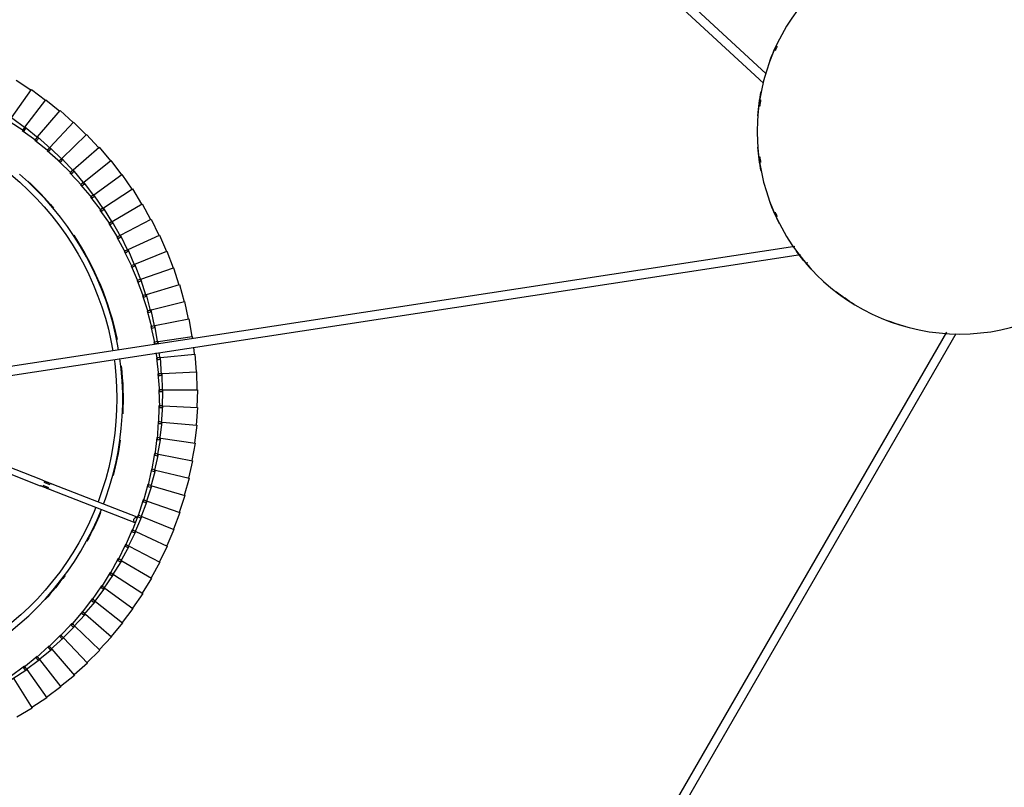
# Model space of a CAD drawing. Header units: millimetres. Extents: x 2868 to 11019, y -1415 to 7989.
# Tile 58 of 83: x 9115 to 9779, y 3951 to 4468. Entities that reach past the tile are written whole.
import ezdxf

# ---------------------------------------------------------------- set-up
doc = ezdxf.new("R2010")
doc.units = ezdxf.units.MM
doc.layers.add('E-LITE-EQPM', color=7, linetype='Continuous', lineweight=20)

# ---------------------------------------------------------------- blocks, each defined once
blk = doc.blocks.new('64314-7L   _Suspended_tensor - 64314-44-7L SAMBA Black_ribbon beige pendant lamp ø450-7L-572759-Planta_PDF Copy 1')
at = {"layer": 'E-LITE-EQPM', "color": 253, "lineweight": 25, "true_color": 0xaaaaaa}
for p, q in [((-327.38, 698.93), (-2.58, 136.35)), ((-9.01, 135.51), (-332.57, 695.93)), ((-625.75, 389.02), (-636.11, 395.09)), ((-638.22, 369.29), (-625.75, 389.02)), ((-615.91, 382.11), (-625.96, 388.67)), ((-629.31, 363.01), (-615.91, 382.11)), ((-606.4, 374.74), (-616.13, 381.78)), ((-620.7, 356.3), (-606.4, 374.74)), ((-597.26, 366.92), (-606.64, 374.42)), ((-630.91, 360.72), (-640.51, 367.94)), ((-639.36, 369.57), (-629.31, 363.01)), ((-612.43, 349.19), (-597.26, 366.92)), ((-588.51, 358.67), (-597.52, 366.61)), ((-631.65, 361.76), (-631.04, 362.55)), ((-622.42, 354.09), (-631.65, 361.76)), ((-631.04, 362.55), (-630.43, 363.34)), ((-630.11, 361.86), (-630.91, 360.72)), ((-630.43, 363.34), (-620.7, 356.3)), ((-629.53, 362.69), (-630.11, 361.86)), ((-604.51, 341.69), (-588.51, 358.67)), ((-623.11, 355.17), (-622.46, 355.93)), ((-614.25, 347.07), (-623.11, 355.17)), ((-622.46, 355.93), (-621.81, 356.69)), ((-621.56, 355.2), (-622.42, 354.09)), ((-621.81, 356.69), (-612.43, 349.19)), ((-620.94, 355.99), (-621.56, 355.2)), ((-580.16, 350.01), (-588.78, 358.38)), ((-614.89, 348.18), (-614.21, 348.9)), ((-606.43, 339.66), (-614.89, 348.18)), ((-613.34, 348.13), (-614.25, 347.07)), ((-614.21, 348.9), (-613.52, 349.63)), ((-613.52, 349.63), (-604.51, 341.69)), ((-612.69, 348.9), (-613.34, 348.13)), ((-596.96, 333.82), (-580.16, 350.01)), ((-572.24, 340.96), (-580.45, 349.73)), ((-607.02, 340.8), (-606.3, 341.49)), ((-598.98, 331.88), (-607.02, 340.8)), ((-605.47, 340.67), (-606.43, 339.66)), ((-606.3, 341.49), (-605.58, 342.18)), ((-605.58, 342.18), (-596.96, 333.82)), ((-604.78, 341.41), (-605.47, 340.67)), ((-589.8, 325.59), (-572.24, 340.96)), ((-564.76, 331.54), (-572.54, 340.69)), ((-599.51, 333.05), (-598.76, 333.7)), ((-591.9, 323.75), (-599.51, 333.05)), ((-597.97, 332.85), (-598.98, 331.88)), ((-598.76, 333.7), (-598, 334.36)), ((-598, 334.36), (-589.8, 325.59)), ((-597.24, 333.55), (-597.97, 332.85)), ((-592.38, 324.95), (-591.6, 325.57)), ((-591.6, 325.57), (-590.81, 326.19)), ((-590.81, 326.19), (-583.04, 317.04)), ((-583.04, 317.04), (-564.76, 331.54)), ((-557.75, 321.77), (-565.07, 331.29)), ((-585.23, 315.3), (-592.38, 324.95)), ((-590.85, 324.67), (-591.9, 323.75)), ((-590.09, 325.34), (-590.85, 324.67)), ((-576.7, 308.16), (-557.75, 321.77)), ((-551.21, 311.68), (-558.07, 321.53)), ((-585.64, 316.51), (-584.83, 317.09)), ((-578.97, 306.53), (-585.64, 316.51)), ((-584.13, 316.17), (-585.23, 315.3)), ((-584.83, 317.09), (-584.02, 317.67)), ((-583.34, 316.79), (-584.13, 316.17)), ((-584.02, 317.67), (-576.7, 308.16)), ((-579.32, 307.76), (-578.49, 308.3)), ((-573.13, 297.47), (-579.32, 307.76)), ((-577.83, 307.35), (-578.97, 306.53)), ((-578.49, 308.3), (-577.65, 308.85)), ((-577.01, 307.93), (-577.83, 307.35)), ((-577.65, 308.85), (-570.79, 298.99)), ((-570.79, 298.99), (-551.21, 311.68)), ((-545.16, 301.28), (-551.54, 311.46)), ((-573.43, 298.72), (-572.57, 299.22)), ((-572.57, 299.22), (-571.71, 299.72)), ((-571.71, 299.72), (-565.33, 289.55)), ((-565.33, 289.55), (-545.16, 301.28)), ((-539.62, 290.61), (-545.5, 301.08)), ((-567.74, 288.15), (-573.43, 298.72)), ((-571.96, 298.23), (-573.13, 297.47)), ((-571.12, 298.78), (-571.96, 298.23)), ((-567.98, 289.41), (-567.09, 289.87)), ((-562.81, 278.57), (-567.98, 289.41)), ((-566.54, 288.85), (-567.74, 288.15)), ((-567.09, 289.87), (-566.21, 290.33)), ((-565.66, 289.36), (-566.54, 288.85)), ((-566.21, 290.33), (-560.33, 279.86)), ((-560.33, 279.86), (-539.62, 290.61)), ((-534.59, 279.68), (-539.97, 290.42)), ((-562.98, 279.84), (-562.08, 280.26)), ((-558.33, 268.77), (-562.98, 279.84)), ((-561.57, 279.22), (-562.81, 278.57)), ((-562.08, 280.26), (-561.17, 280.68)), ((-560.67, 279.68), (-561.57, 279.22)), ((-561.17, 280.68), (-555.79, 269.94)), ((-555.79, 269.94), (-534.59, 279.68)), ((-530.1, 268.53), (-534.95, 279.51)), ((-558.45, 270.05), (-557.52, 270.42)), ((-554.34, 258.77), (-558.45, 270.05)), ((-557.06, 269.36), (-558.33, 268.77)), ((-557.52, 270.42), (-556.6, 270.79)), ((-556.15, 269.78), (-557.06, 269.36)), ((-556.6, 270.79), (-551.75, 259.81)), ((-555.79, 269.94), (-555.9, 269.89)), ((-551.75, 259.81), (-530.1, 268.53)), ((-526.15, 257.17), (-530.47, 268.37)), ((-613.68, 241.59), (-556.48, 263.91)), ((-555.02, 260.18), (-612.22, 237.86)), ((-554.39, 260.05), (-553.45, 260.38)), ((-550.82, 248.58), (-554.39, 260.05)), ((-553.04, 259.29), (-554.34, 258.77)), ((-553.45, 260.38), (-552.51, 260.7)), ((-552.11, 259.67), (-553.04, 259.29)), ((-552.51, 260.7), (-548.19, 249.5)), ((-548.19, 249.5), (-526.15, 257.17)), ((-522.75, 245.63), (-526.52, 257.03)), ((-550.82, 249.86), (-549.86, 250.15)), ((-547.81, 238.24), (-550.82, 249.86)), ((-549.51, 249.04), (-550.82, 248.58)), ((-549.86, 250.15), (-548.9, 250.43)), ((-548.55, 249.37), (-549.51, 249.04)), ((-548.9, 250.43), (-545.13, 239.03)), ((-618.47, 238.65), (-614.63, 240.15)), ((-547.74, 239.52), (-546.77, 239.76)), ((-545.29, 227.77), (-547.74, 239.52)), ((-546.77, 239.76), (-545.8, 239.99)), ((-545.8, 239.99), (-542.57, 228.43)), ((-545.13, 239.03), (-522.75, 245.63)), ((-519.9, 233.95), (-523.13, 245.51)), ((-732.99, 195.04), (-620.27, 239.02)), ((-618.81, 235.29), (-731.69, 191.25)), ((-613.62, 238.39), (-617.74, 236.78)), ((-546.47, 238.64), (-547.81, 238.24)), ((-545.5, 238.92), (-546.47, 238.64)), ((-542.57, 228.43), (-519.9, 233.95)), ((-517.62, 222.14), (-520.29, 233.84)), ((-543.93, 228.1), (-545.29, 227.77)), ((-545.16, 229.04), (-544.18, 229.23)), ((-543.27, 217.18), (-545.16, 229.04)), ((-544.18, 229.23), (-543.2, 229.42)), ((-542.95, 228.34), (-543.93, 228.1)), ((-543.2, 229.42), (-540.53, 217.71)), ((-540.53, 217.71), (-517.62, 222.14)), ((-515.91, 210.23), (-518.01, 222.05)), ((-541.9, 217.45), (-543.27, 217.18)), ((-543.08, 218.45), (-542.1, 218.59)), ((-541.77, 206.52), (-543.08, 218.45)), ((-542.1, 218.59), (-541.11, 218.73)), ((-540.91, 217.64), (-541.9, 217.45)), ((-541.11, 218.73), (-539.01, 206.91)), ((-540.39, 206.71), (-541.77, 206.52)), ((-541.52, 207.77), (-540.53, 207.87)), ((-540.78, 195.79), (-541.52, 207.77)), ((-540.53, 207.87), (-539.53, 207.96)), ((-539.39, 206.86), (-540.39, 206.71)), ((-539.53, 207.96), (-538, 196.05)), ((-539.01, 206.91), (-515.91, 210.23)), ((-514.77, 198.26), (-516.3, 210.17)), ((-539.39, 195.92), (-540.78, 195.79)), ((-540.47, 197.03), (-539.47, 197.08)), ((-540.31, 185.03), (-540.47, 197.03)), ((-539.47, 197.08), (-538.48, 197.12)), ((-538.39, 196.02), (-539.39, 195.92)), ((-538.48, 197.12), (-537.52, 185.16)), ((-538, 196.05), (-514.77, 198.26)), ((-514.21, 186.24), (-515.17, 198.21)), ((-540.35, 174.25), (-539.94, 186.25)), ((-539.94, 186.25), (-538.94, 186.25)), ((-538.94, 186.25), (-537.94, 186.25)), ((-537.94, 186.25), (-537.56, 174.25)), ((-537.52, 185.16), (-514.21, 186.24)), ((-514.23, 174.22), (-514.61, 186.22)), ((-750.2, 181.32), (-107.42, 83.12)), ((-538.91, 185.09), (-540.31, 185.03)), ((-537.91, 185.14), (-538.91, 185.09)), ((-111.44, 77.67), (-751.1, 175.39)), ((-540.92, 163.49), (-539.92, 175.46)), ((-538.96, 174.25), (-540.35, 174.25)), ((-539.92, 175.46), (-538.93, 175.41)), ((-537.95, 174.25), (-538.96, 174.25)), ((-538.93, 175.41), (-537.93, 175.36)), ((-537.93, 175.36), (-538.13, 163.36)), ((-537.56, 174.25), (-514.23, 174.22)), ((-514.82, 162.2), (-514.63, 174.21)), ((-541.99, 152.78), (-540.43, 164.68)), ((-539.52, 163.43), (-540.92, 163.49)), ((-540.43, 164.68), (-539.44, 164.58)), ((-538.51, 163.38), (-539.52, 163.43)), ((-539.44, 164.58), (-538.44, 164.49)), ((-538.44, 164.49), (-539.21, 152.5)), ((-538.13, 163.36), (-514.82, 162.2)), ((-515.99, 150.23), (-515.22, 162.22)), ((-542.26, 149.45), (-541.45, 153.94)), ((-540.6, 152.64), (-541.99, 152.78)), ((-541.45, 153.94), (-540.46, 153.79)), ((-540.46, 153.79), (-539.47, 153.65)), ((-539.47, 153.65), (-539.99, 149.1)), ((-539.6, 152.54), (-540.6, 152.64)), ((-539.21, 152.5), (-515.99, 150.23)), ((-516.92, 145.58), (-516.39, 150.26)), ((-545.68, 131.55), (-542.98, 143.25)), ((-543.58, 142.12), (-543.29, 143.74)), ((-542.2, 141.92), (-543.58, 142.12)), ((-542.98, 143.25), (-542.01, 143.06)), ((-541.03, 142.87), (-542.94, 131.02)), ((-541.2, 141.77), (-542.2, 141.92)), ((-542.01, 143.06), (-541.03, 142.87)), ((-540.64, 143.34), (-540.82, 141.72)), ((-540.82, 141.72), (-517.73, 138.33)), ((-517.73, 138.33), (-517.57, 139.81)), ((-520.04, 126.53), (-518.13, 138.38)), ((-548.29, 121.1), (-545.03, 132.66)), ((-544.31, 131.29), (-545.68, 131.55)), ((-543.09, 132.18), (-545.58, 120.43)), ((-545.03, 132.66), (-544.06, 132.42)), ((-543.32, 131.09), (-544.31, 131.29)), ((-544.06, 132.42), (-543.09, 132.18)), ((-542.94, 131.02), (-520.04, 126.53)), ((-522.92, 114.85), (-520.44, 126.6)), ((-551.39, 110.78), (-547.58, 122.17)), ((-545.67, 121.6), (-548.72, 109.99)), ((-546.93, 120.77), (-548.29, 121.1)), ((-547.58, 122.17), (-546.63, 121.89)), ((-545.58, 120.43), (-546.93, 120.77)), ((-546.63, 121.89), (-545.67, 121.6)), ((-545.58, 120.43), (-522.92, 114.85)), ((-526.35, 103.33), (-523.31, 114.94)), ((-554.99, 100.63), (-550.64, 111.82)), ((-548.75, 111.16), (-552.35, 99.7)), ((-550.05, 110.39), (-551.39, 110.78)), ((-550.64, 111.82), (-549.7, 111.49)), ((-549.09, 110.1), (-550.05, 110.39)), ((-549.7, 111.49), (-548.75, 111.16)), ((-548.72, 109.99), (-526.35, 103.33)), ((-559.07, 90.66), (-554.18, 101.63)), ((-552.34, 100.88), (-556.48, 89.61)), ((-553.67, 100.17), (-554.99, 100.63)), ((-554.18, 101.63), (-553.26, 101.25)), ((-552.72, 99.83), (-553.67, 100.17)), ((-553.26, 101.25), (-552.34, 100.88)), ((-552.35, 99.7), (-530.34, 91.98)), ((-530.34, 91.98), (-526.74, 103.43)), ((-563.62, 80.89), (-558.22, 91.62)), ((-556.41, 90.78), (-561.08, 79.72)), ((-557.77, 90.13), (-559.07, 90.66)), ((-558.22, 91.62), (-557.31, 91.2)), ((-556.84, 89.75), (-557.77, 90.13)), ((-557.31, 91.2), (-556.41, 90.78)), ((-556.48, 89.61), (-534.86, 80.83)), ((-534.86, 80.83), (-530.71, 92.1)), ((-568.64, 71.36), (-562.72, 81.81)), ((-560.96, 80.89), (-566.16, 70.07)), ((-562.35, 80.31), (-563.62, 80.89)), ((-562.72, 81.81), (-561.84, 81.35)), ((-561.44, 79.88), (-562.35, 80.31)), ((-561.84, 81.35), (-560.96, 80.89)), ((-561.08, 79.72), (-539.91, 69.92)), ((-539.91, 69.92), (-535.23, 80.97)), ((-574.1, 62.08), (-567.7, 72.23)), ((-565.98, 71.22), (-571.69, 60.67)), ((-567.4, 70.71), (-568.64, 71.36)), ((-567.7, 72.23), (-566.84, 71.73)), ((-566.5, 70.25), (-567.4, 70.71)), ((-566.84, 71.73), (-565.98, 71.22)), ((-566.16, 70.07), (-545.48, 59.26)), ((-545.48, 59.26), (-540.28, 70.08)), ((-580.01, 53.07), (-573.12, 62.9)), ((-571.45, 61.81), (-577.67, 51.54)), ((-572.9, 61.37), (-574.1, 62.08)), ((-573.12, 62.9), (-572.29, 62.36)), ((-572.03, 60.86), (-572.9, 61.37)), ((-572.29, 62.36), (-571.45, 61.81)), ((-571.69, 60.67), (-551.56, 48.88)), ((-586.34, 44.35), (-578.99, 53.85)), ((-578.99, 53.85), (-578.18, 53.26)), ((-578.18, 53.26), (-577.38, 52.68)), ((-551.56, 48.88), (-545.84, 59.44)), ((-577.38, 52.68), (-584.08, 42.72)), ((-578.84, 52.31), (-580.01, 53.07)), ((-578, 51.76), (-578.84, 52.31)), ((-577.67, 51.54), (-558.12, 38.8)), ((-558.12, 38.8), (-551.91, 49.07)), ((-593.09, 35.95), (-585.29, 45.08)), ((-583.73, 43.84), (-590.91, 34.21)), ((-585.21, 43.54), (-586.34, 44.35)), ((-585.29, 45.08), (-584.51, 44.46)), ((-584.4, 42.95), (-585.21, 43.54)), ((-584.51, 44.46), (-583.73, 43.84)), ((-584.08, 42.72), (-565.17, 29.05)), ((-600.23, 27.89), (-592, 36.63)), ((-590.5, 35.31), (-598.13, 26.04)), ((-592, 35.08), (-593.09, 35.95)), ((-592, 36.63), (-591.25, 35.97)), ((-591.21, 34.45), (-592, 35.08)), ((-591.25, 35.97), (-590.5, 35.31)), ((-590.91, 34.21), (-572.67, 19.65)), ((-565.17, 29.05), (-558.46, 39.01)), ((-607.75, 20.17), (-599.11, 28.51)), ((-597.68, 27.12), (-605.74, 18.23)), ((-599.18, 26.96), (-600.23, 27.89)), ((-598.42, 26.3), (-599.18, 26.96)), ((-599.11, 28.51), (-598.39, 27.82)), ((-598.39, 27.82), (-597.68, 27.12)), ((-572.67, 19.65), (-565.5, 29.28)), ((-615.63, 12.83), (-606.6, 20.74)), ((-606.74, 19.2), (-607.75, 20.17)), ((-606.6, 20.74), (-605.92, 20.01)), ((-605.92, 20.01), (-605.23, 19.28)), ((-598.13, 26.04), (-580.62, 10.62)), ((-623.85, 5.87), (-614.45, 13.34)), ((-614.45, 13.34), (-613.81, 12.58)), ((-605.23, 19.28), (-613.72, 10.79)), ((-606.02, 18.5), (-606.74, 19.2)), ((-605.74, 18.23), (-588.99, 1.99)), ((-580.62, 10.62), (-572.99, 19.9)), ((-613.16, 11.82), (-622.04, 3.74)), ((-614.67, 11.81), (-615.63, 12.83)), ((-613.98, 11.07), (-614.67, 11.81)), ((-613.81, 12.58), (-613.16, 11.82)), ((-613.72, 10.79), (-597.76, -6.24)), ((-588.99, 1.99), (-580.92, 10.88)), ((-632.4, -0.69), (-622.65, 6.32)), ((-621.44, 4.74), (-630.69, -2.9)), ((-622.95, 4.8), (-623.85, 5.87)), ((-622.29, 4.04), (-622.95, 4.8)), ((-622.65, 6.32), (-622.05, 5.53)), ((-622.05, 5.53), (-621.44, 4.74)), ((-622.04, 3.74), (-606.92, -14.03)), ((-597.76, -6.24), (-589.28, 2.26)), ((-641.25, -6.83), (-631.18, -0.29)), ((-630.04, -1.93), (-639.66, -9.12)), ((-631.55, -1.8), (-632.4, -0.69)), ((-630.93, -2.59), (-631.55, -1.8)), ((-631.18, -0.29), (-630.61, -1.11)), ((-630.69, -2.9), (-616.44, -21.38)), ((-630.61, -1.11), (-630.04, -1.93)), ((-606.92, -14.03), (-598.04, -5.95)), ((-639.66, -9.12), (-626.31, -28.26)), ((-616.44, -21.38), (-607.19, -13.73)), ((-626.31, -28.26), (-616.69, -21.07)), ((-636.49, -34.66), (-626.54, -27.94)), ((-609.9, -472.97), (-132.42, -32.45)), ((-130.57, -38.91), (-605.83, -477.38))]:
    blk.add_line(p, q, dxfattribs=at)
at = {"layer": 'E-LITE-EQPM', "color": 253, "lineweight": 25, "true_color": 0xaaaaaa, "flags": 128}
for points in [[(-582.78, 253.57), (-583.92, 256.43), (-587.1, 263.6), (-590.56, 270.63), (-594.3, 277.52), (-598.32, 284.25), (-602.6, 290.82), (-607.14, 297.21), (-611.93, 303.41), (-616.96, 309.42), (-622.24, 315.22), (-627.74, 320.81), (-633.45, 326.17), (-639.38, 331.3)], [(-640.18, 337.1), (-634.02, 332), (-628.06, 326.66), (-622.33, 321.08), (-616.82, 315.27), (-611.55, 309.26), (-606.53, 303.03), (-601.76, 296.61), (-597.25, 290.01), (-593, 283.23), (-589.03, 276.28), (-585.35, 269.18), (-581.94, 261.94), (-579.03, 255.03)], [(-570.5, 153.76), (-570.09, 156.61), (-569.29, 164.41), (-568.8, 172.23), (-568.63, 180.07), (-568.77, 187.91), (-569.22, 195.73), (-569.98, 203.54), (-571.06, 211.3), (-572.44, 219.02), (-574.13, 226.67), (-576.13, 234.25), (-578.43, 241.75), (-581.03, 249.14), (-581.39, 250.06)], [(-577.68, 251.5), (-576.02, 247.08), (-573.51, 239.49), (-571.31, 231.8), (-569.41, 224.03), (-567.83, 216.19), (-566.56, 208.29), (-565.61, 200.35), (-564.98, 192.37), (-564.66, 184.38), (-564.67, 176.38), (-565, 168.39), (-565.64, 160.41), (-566.52, 153.15)], [(-613.68, 241.59), (-613.95, 241.48), (-614.23, 241.37), (-614.51, 241.26), (-614.81, 241.15), (-615.12, 241.03), (-615.43, 240.9), (-615.76, 240.78), (-616.09, 240.65), (-616.42, 240.52), (-616.76, 240.38), (-617.11, 240.25), (-617.47, 240.11), (-617.82, 239.97), (-618.18, 239.83), (-618.55, 239.69), (-618.92, 239.54), (-619.29, 239.4), (-619.66, 239.26), (-620.03, 239.11), (-620.27, 239.02)], [(-618.81, 235.29), (-618.44, 235.44), (-618.07, 235.58), (-617.7, 235.73), (-617.33, 235.87), (-616.96, 236.01), (-616.6, 236.16), (-616.24, 236.3), (-615.88, 236.43), (-615.53, 236.57), (-615.18, 236.71), (-614.84, 236.84), (-614.51, 236.97), (-614.18, 237.1), (-613.86, 237.22), (-613.55, 237.34), (-613.25, 237.46), (-612.95, 237.58), (-612.67, 237.69), (-612.39, 237.8), (-612.22, 237.86)], [(-567.41, 147.51), (-567.89, 144.58), (-569.48, 136.74), (-571.39, 128.97), (-573.61, 121.28), (-576.13, 113.69), (-578.95, 106.21), (-582.07, 98.84), (-585.49, 91.61), (-589.19, 84.52), (-593.17, 77.58), (-597.42, 70.8), (-601.94, 64.21), (-606.73, 57.79), (-611.76, 51.58), (-617.04, 45.57), (-622.56, 39.77), (-628.3, 34.21), (-634.26, 28.87)], [(-640.11, 29.18), (-634.15, 34.28), (-628.41, 39.62), (-622.88, 45.18), (-617.58, 50.95), (-612.52, 56.94), (-607.7, 63.12), (-603.13, 69.49), (-598.81, 76.03), (-594.77, 82.75), (-590.99, 89.62), (-587.5, 96.63), (-584.28, 103.78), (-581.36, 111.06), (-578.72, 118.44), (-576.39, 125.92), (-574.36, 133.5), (-572.63, 141.14), (-571.34, 148.11)]]:
    blk.add_lwpolyline(points, dxfattribs=at)
at = {"layer": 'E-LITE-EQPM', "color": 253, "lineweight": 25, "true_color": 0xaaaaaa}
for centre, radius, start, end in [((-764.62, 180.54), 200.2, 36.44991, 42.51154), ((-764.62, 180.54), 200.2, 22.44459, 28.64347), ((-764.62, 180.54), 200.2, 7.95059, 14.92645), ((-764.62, 180.54), 200.2, 353.54577, 2.87744), ((-764.62, 180.54), 200.2, 326.48168, 348.40593), ((0, 0), 136.69, 105.70681, 110.91468), ((0, 0), 136.69, 121.42252, 127.64611), ((0, 0), 136.69, 137.14933, 143.7795), ((0, 0), 135.83, 139.09091, 139.41242), ((0, 0), 136.69, 152.89074, 159.71303), ((0, 0), 135.83, 154.93721, 156.31384), ((-764.62, 180.54), 200.2, 312.75656, 319.97505), ((0, 0), 136.69, 168.65254, 175.55515), ((0, 0), 135.83, 171.09015, 172.77137), ((0, 0), 136.69, 184.44485, 191.34746), ((0, 0), 135.83, 187.22863, 188.98928), ((0, 0), 136.69, 200.28697, 207.10926), ((0, 0), 135.83, 203.68616, 205.06279)]:
    blk.add_arc(centre, radius, start, end, dxfattribs=at)
for start_param, end_param in [(0, 3.141593), (6.021386, 6.283185)]:
    blk.add_ellipse((-555.75, 262.04), major_axis=(-0.73, 1.86), ratio=0.707107, start_param=start_param, end_param=end_param, dxfattribs=at)

msp = doc.modelspace()

# ---------------------------------------------------------------- linework, layer by layer
at = {"layer": 'E-LITE-EQPM', "color": 253, "lineweight": 25, "true_color": 0xaaaaaa}
for start, end in [(90.00001, 270.00001), (270.00001, 90.00001)]:
    msp.add_arc((9748.88, 4393.1), 136.69, start, end, dxfattribs=at)

# ---------------------------------------------------------------- block references
at = {"layer": 'E-LITE-EQPM', "color": 253, "lineweight": 25, "true_color": 0xaaaaaa, "extrusion": (0, 0, -1), "rotation": 179.9999950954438}
msp.add_blockref('64314-7L   _Suspended_tensor - 64314-44-7L SAMBA Black_ribbon beige pendant lamp ø450-7L-572759-Planta_PDF Copy 1', (-9748.88, 4393.1), dxfattribs=at)

doc.saveas('drawing.dxf')
